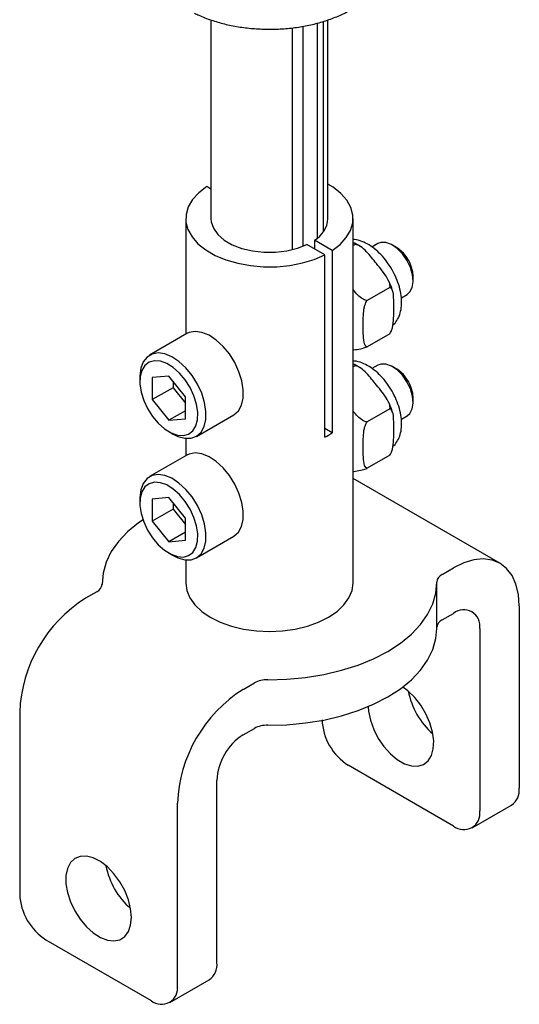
# Model space of a CAD drawing. Header units: inches. Extents: x 22.7 to 77.5, y 10.7 to 108.6.
# Tile 25 of 34: x 57.6 to 61, y 71.4 to 78. Entities that reach past the tile are written whole.
import ezdxf

# ---------------------------------------------------------------- set-up
doc = ezdxf.new("R2010")
doc.units = ezdxf.units.IN
doc.header["$MEASUREMENT"] = 0

msp = doc.modelspace()

# ---------------------------------------------------------------- linework, layer by layer
at = {"color": 7, "linetype": 'Continuous', "lineweight": 25}
for p, q in [((58.9302, 77.9995), (58.9302, 76.6647)), ((59.5482, 77.9576), (59.5482, 76.4779)), ((59.6475, 76.5352), (59.6475, 77.9793)), ((59.6856, 77.9894), (59.6856, 76.5749)), ((59.7176, 76.6647), (59.7176, 78.0003)), ((59.4795, 76.4559), (59.4795, 77.9473)), ((58.9302, 76.8634), (58.9022, 76.8795)), ((58.7614, 76.6647), (58.7614, 75.8871)), ((59.8864, 74.215), (59.8864, 76.6647)), ((59.626, 76.5189), (59.626, 76.4617)), ((59.7457, 76.4498), (59.626, 76.5189)), ((59.6962, 76.4212), (59.5765, 76.4903)), ((59.7457, 76.4498), (59.7457, 75.225)), ((59.9, 76.4916), (59.8864, 76.4837)), ((60.0527, 76.4961), (60.0133, 76.4734)), ((60.179, 76.4703), (60.1511, 76.4864)), ((59.6962, 75.1964), (59.6962, 76.4212)), ((60.2903, 76.2453), (60.2903, 76.2774)), ((60.1332, 76.2015), (59.9817, 76.1141)), ((60.2112, 76.133), (60.2495, 76.1551)), ((58.7687, 75.8913), (58.5182, 75.7466)), ((60.1332, 75.8907), (59.9817, 75.8032)), ((59.9, 75.675), (59.8864, 75.6672)), ((60.0527, 75.6796), (60.0133, 75.6569)), ((60.179, 75.6537), (60.1511, 75.6698)), ((58.4529, 75.6024), (58.4529, 75.5703)), ((58.6478, 75.6063), (58.5364, 75.5963)), ((58.5364, 75.5963), (58.5364, 75.4478)), ((58.7592, 75.4677), (58.6478, 75.6063)), ((58.6756, 75.5282), (58.5364, 75.4478)), ((58.6756, 75.5716), (58.6756, 75.5282)), ((58.6756, 75.5282), (58.7592, 75.4243)), ((58.5364, 75.4478), (58.6478, 75.3093)), ((58.7592, 75.3193), (58.7592, 75.4677)), ((60.2903, 75.4287), (60.2903, 75.4609)), ((60.1332, 75.385), (59.9817, 75.2975)), ((58.7592, 75.3736), (58.6478, 75.3093)), ((58.6478, 75.3093), (58.7592, 75.3193)), ((58.8331, 75.2011), (59.0837, 75.3457)), ((60.2112, 75.3165), (60.2495, 75.3386)), ((59.7457, 75.225), (59.6962, 75.2535)), ((58.6478, 75.2328), (58.6756, 75.2167)), ((58.7614, 75.187), (58.7614, 75.0705)), ((58.7687, 75.0747), (58.5182, 74.9301)), ((60.1332, 75.0741), (59.9817, 74.9866)), ((60.8738, 74.348), (59.8864, 74.918)), ((58.4529, 74.7859), (58.4529, 74.7537)), ((58.6478, 74.7897), (58.5364, 74.7798)), ((58.7592, 74.6512), (58.6478, 74.7897)), ((58.5364, 74.7798), (58.5364, 74.6313)), ((58.6756, 74.7551), (58.6756, 74.7116)), ((58.6756, 74.7116), (58.5364, 74.6313)), ((58.6756, 74.7116), (58.7592, 74.6078)), ((58.7592, 74.5027), (58.7592, 74.6512)), ((58.5364, 74.6313), (58.6478, 74.4928)), ((58.7592, 74.5571), (58.6478, 74.4928)), ((58.8331, 74.3846), (59.0837, 74.5292)), ((58.6478, 74.4928), (58.7592, 74.5027)), ((58.6478, 74.4162), (58.6756, 74.4002)), ((58.7614, 74.3705), (58.7614, 74.215)), ((60.4855, 74.2733), (60.5614, 74.3171)), ((58.1989, 74.215), (58.1989, 74.2055)), ((60.4489, 73.9088), (60.4489, 74.215)), ((58.1624, 74.1568), (58.0865, 74.113)), ((61.0033, 74.0619), (61.0033, 72.8371)), ((60.4855, 73.9671), (60.5614, 74.0109)), ((60.7382, 73.9088), (60.7382, 72.684)), ((59.1472, 73.5007), (59.223, 73.5445)), ((57.6446, 73.3475), (57.6446, 72.1227)), ((59.1472, 73.1945), (59.223, 73.2383)), ((60.5614, 72.5819), (59.8543, 72.9901)), ((58.9704, 71.6635), (58.9704, 72.8883)), ((58.7052, 71.5104), (58.7052, 72.7352)), ((60.6864, 72.5695), (60.9515, 72.7226)), ((57.8213, 71.8165), (58.5284, 71.4083)), ((58.6534, 71.3959), (58.9186, 71.549))]:
    msp.add_line(p, q, dxfattribs=at)
at = {"color": 7, "linetype": 'Continuous', "lineweight": 25, "flags": 128}
for points in [[(58.9022, 76.8795), (58.8487, 76.8383), (58.8071, 76.7928), (58.7785, 76.744), (58.7636, 76.6932), (58.7628, 76.6417), (58.7762, 76.5907), (58.8033, 76.5417), (58.8436, 76.4957), (58.8959, 76.454), (58.959, 76.4176), (59.0313, 76.3874), (59.1109, 76.3641), (59.1959, 76.3485), (59.2841, 76.3407), (59.3734, 76.3412), (59.4613, 76.3498), (59.5459, 76.3663), (59.6248, 76.3903), (59.6962, 76.4212)], [(59.7457, 76.4498), (59.7992, 76.491), (59.8408, 76.5365), (59.8694, 76.5853), (59.8843, 76.6361), (59.885, 76.6876), (59.8717, 76.7386), (59.8445, 76.7876), (59.8043, 76.8336), (59.752, 76.8753), (59.7176, 76.8966)], [(58.9302, 76.6647), (58.932, 76.6433), (58.9468, 76.5993), (58.9764, 76.5579), (59.0195, 76.5206), (59.0744, 76.4889), (59.139, 76.464), (59.2108, 76.447), (59.287, 76.4384), (59.3647, 76.4386), (59.4408, 76.4476), (59.5123, 76.4651), (59.5765, 76.4903)], [(60.2716, 76.3364), (60.2484, 76.3844), (60.2179, 76.428), (60.1825, 76.4641), (60.1448, 76.4899), (60.1075, 76.5034), (60.0734, 76.5039), (60.0527, 76.4961)], [(60.2495, 76.1551), (60.2684, 76.1713), (60.2842, 76.2019), (60.2903, 76.2416), (60.286, 76.2876), (60.2716, 76.3364)], [(60.2903, 76.2774), (60.2875, 76.3076), (60.2754, 76.3503)], [(59.1191, 75.6357), (59.0906, 75.697), (59.0545, 75.7547), (59.0123, 75.8059), (58.9662, 75.8484), (58.9182, 75.8802), (58.8705, 75.8997), (58.8254, 75.906), (58.7851, 75.8989), (58.7687, 75.8913)], [(58.8685, 75.4911), (58.8401, 75.5524), (58.8039, 75.61), (58.7618, 75.6613), (58.7156, 75.7038), (58.6676, 75.7355), (58.6199, 75.755), (58.5749, 75.7614), (58.5345, 75.7543), (58.5008, 75.7341), (58.4752, 75.7017), (58.459, 75.6587), (58.453, 75.6071), (58.4529, 75.6024)], [(58.8166, 75.4729), (58.7907, 75.5284), (58.7576, 75.5803), (58.719, 75.6262), (58.6768, 75.6635), (58.6332, 75.6906), (58.5904, 75.706), (58.5504, 75.7089), (58.5153, 75.6993), (58.4868, 75.6775), (58.4664, 75.6447), (58.4551, 75.6026), (58.4535, 75.5532), (58.4616, 75.499), (58.479, 75.4427), (58.505, 75.3872), (58.538, 75.3352), (58.5766, 75.2894), (58.6188, 75.252), (58.6624, 75.225), (58.7052, 75.2096), (58.7452, 75.2067), (58.7803, 75.2163), (58.8088, 75.2381), (58.8292, 75.2709), (58.8405, 75.313), (58.8421, 75.3624), (58.834, 75.4166), (58.8166, 75.4729)], [(60.2716, 75.5199), (60.2484, 75.5679), (60.2179, 75.6115), (60.1825, 75.6475), (60.1448, 75.6733), (60.1075, 75.6869), (60.0734, 75.6873), (60.0527, 75.6796)], [(59.0837, 75.3457), (59.0851, 75.3466), (59.1149, 75.373), (59.1359, 75.4109), (59.1471, 75.4585), (59.148, 75.5136), (59.1385, 75.5736), (59.1191, 75.6357)], [(60.2495, 75.3386), (60.2684, 75.3548), (60.2842, 75.3853), (60.2903, 75.4251), (60.286, 75.4711), (60.2716, 75.5199)], [(60.2903, 75.4609), (60.2875, 75.4911), (60.2754, 75.5338)], [(58.6756, 75.2167), (58.7077, 75.2009), (58.7543, 75.1878), (58.7973, 75.1882), (58.8345, 75.2019), (58.8644, 75.2284), (58.8854, 75.2663), (58.8966, 75.3139), (58.8974, 75.369), (58.8879, 75.429), (58.8685, 75.4911)], [(59.1191, 74.8192), (59.0906, 74.8805), (59.0545, 74.9381), (59.0123, 74.9894), (58.9662, 75.0319), (58.9182, 75.0636), (58.8705, 75.0831), (58.8254, 75.0895), (58.7851, 75.0824), (58.7687, 75.0747)], [(58.8685, 74.6746), (58.8401, 74.7359), (58.8039, 74.7935), (58.7618, 74.8447), (58.7156, 74.8872), (58.6676, 74.919), (58.6199, 74.9385), (58.5749, 74.9448), (58.5345, 74.9378), (58.5008, 74.9176), (58.4752, 74.8852), (58.459, 74.8422), (58.453, 74.7905), (58.4529, 74.7859)], [(58.8166, 74.6563), (58.7907, 74.7118), (58.7576, 74.7638), (58.719, 74.8096), (58.6768, 74.847), (58.6332, 74.8741), (58.5904, 74.8894), (58.5504, 74.8924), (58.5153, 74.8827), (58.4868, 74.861), (58.4664, 74.8282), (58.4551, 74.786), (58.4535, 74.7366), (58.4616, 74.6824), (58.479, 74.6262), (58.505, 74.5707), (58.538, 74.5187), (58.5766, 74.4729), (58.6188, 74.4355), (58.6624, 74.4084), (58.7052, 74.3931), (58.7452, 74.3901), (58.7803, 74.3998), (58.8088, 74.4215), (58.8292, 74.4543), (58.8405, 74.4965), (58.8421, 74.5459), (58.834, 74.6001), (58.8166, 74.6563)], [(59.0837, 74.5292), (59.0851, 74.53), (59.1149, 74.5565), (59.1359, 74.5944), (59.1471, 74.642), (59.148, 74.6971), (59.1385, 74.7571), (59.1191, 74.8192)], [(58.6756, 74.4002), (58.7077, 74.3843), (58.7543, 74.3713), (58.7973, 74.3717), (58.8345, 74.3854), (58.8644, 74.4118), (58.8854, 74.4497), (58.8966, 74.4974), (58.8974, 74.5525), (58.8879, 74.6125), (58.8685, 74.6746)], [(58.4738, 74.6404), (58.4434, 74.6192), (58.3697, 74.559), (58.3083, 74.4943), (58.26, 74.426), (58.2254, 74.355), (58.205, 74.2822), (58.199, 74.2085)], [(61.0033, 74.0619), (60.9979, 74.1386), (60.9817, 74.2071), (60.9551, 74.2658), (60.9189, 74.3131), (60.8739, 74.348), (60.8211, 74.3696), (60.762, 74.3773), (60.6979, 74.3709), (60.6305, 74.3507), (60.5614, 74.3171)], [(58.7614, 74.215), (58.7684, 74.1642), (58.789, 74.1147), (58.8227, 74.0676), (58.8689, 74.0242), (58.9262, 73.9854), (58.9933, 73.9523), (59.0686, 73.9257), (59.1501, 73.9062), (59.2359, 73.8943), (59.3239, 73.8903), (59.4119, 73.8943), (59.4978, 73.9062), (59.5793, 73.9257), (59.6546, 73.9523), (59.7217, 73.9854), (59.779, 74.0242), (59.8251, 74.0676), (59.8589, 74.1147), (59.8795, 74.1642), (59.8864, 74.215)], [(59.3127, 73.5656), (59.4403, 73.5691), (59.5664, 73.5809), (59.6894, 73.6008), (59.8077, 73.6287), (59.9198, 73.6641), (60.0241, 73.7067), (60.1194, 73.7558), (60.2045, 73.8108), (60.2782, 73.8711), (60.3396, 73.9358), (60.3879, 74.004), (60.4225, 74.075), (60.4429, 74.1479), (60.4489, 74.2215)], [(59.3127, 73.2594), (59.4403, 73.2629), (59.5664, 73.2747), (59.6894, 73.2946), (59.8077, 73.3225), (59.9198, 73.3579), (60.0241, 73.4005), (60.1194, 73.4496), (60.2045, 73.5046), (60.2782, 73.5649), (60.3396, 73.6296), (60.3879, 73.6978), (60.4225, 73.7688), (60.4429, 73.8417), (60.4489, 73.9088)], [(59.9871, 73.3842), (59.9898, 73.3532), (60.0025, 73.2926), (60.0249, 73.231), (60.0559, 73.1711), (60.0939, 73.1157), (60.1373, 73.0675), (60.1839, 73.0287), (60.2317, 73.0011), (60.2784, 72.986), (60.3217, 72.9842), (60.3598, 72.9956), (60.3907, 73.0198), (60.4131, 73.0556), (60.4259, 73.1014), (60.4285, 73.155), (60.4207, 73.2139), (60.4031, 73.2754), (60.3762, 73.3366), (60.3415, 73.3945), (60.3006, 73.4466), (60.2553, 73.4904), (60.2201, 73.5162)], [(58.3959, 71.9674), (58.3907, 72.0253), (58.3754, 72.0864), (58.3508, 72.1479), (58.3179, 72.2069), (58.2784, 72.2607), (58.234, 72.3067), (58.1869, 72.3429), (58.1391, 72.3674), (58.0931, 72.3793), (58.0509, 72.3778), (58.0145, 72.3631), (57.9855, 72.3359), (57.9655, 72.2974), (57.9552, 72.2494), (57.9552, 72.1942), (57.9655, 72.1344), (57.9855, 72.0727), (58.0145, 72.0121), (58.0509, 71.9554), (58.0931, 71.9052), (58.1391, 71.8638), (58.1869, 71.8333), (58.234, 71.815), (58.2784, 71.8098), (58.3179, 71.8179), (58.3508, 71.839), (58.3754, 71.8721), (58.3907, 71.9156), (58.3959, 71.9674)]]:
    msp.add_lwpolyline(points, dxfattribs=at)
at = {"color": 7, "linetype": 'Continuous', "lineweight": 25}
for centre, radius, start, end in [((59.5369, 76.6766), 0.1811, 299.45805, 356.22135), ((60.0517, 76.2692), 0.238, 19.92381, 57.65971), ((60.0517, 75.4527), 0.238, 19.92381, 57.65971), ((59.4563, 75.6691), 0.5301, 296.90704, 303.08758), ((60.5111, 74.2163), 0.0625, 114.2307, 175.21891), ((58.1368, 74.2137), 0.0625, 294.2307, 355.21891), ((58.5972, 73.3078), 0.9535, 122.38686, 177.61314), ((60.6304, 73.9263), 0.1092, 350.78596, 129.20329), ((60.5119, 73.9092), 0.0636, 114.54073, 171.73249), ((59.308, 73.3848), 0.1809, 88.52038, 118.00966), ((59.6579, 72.6955), 0.9535, 122.38686, 177.61314), ((60.7521, 73.5828), 0.5033, 190.81345, 229.18117), ((59.308, 73.0786), 0.1809, 88.52038, 118.00966), ((60.0613, 73.3138), 0.3842, 182.60548, 237.39452), ((59.3542, 72.8708), 0.3842, 122.60548, 177.39452), ((60.8844, 72.8219), 0.1199, 304.05635, 7.25583), ((60.6304, 72.6665), 0.1092, 230.79671, 9.21404), ((58.7187, 72.409), 0.5029, 190.7949, 229.19973), ((58.0284, 72.1402), 0.3842, 182.60548, 237.39452), ((58.8515, 71.6483), 0.1199, 304.05635, 7.25583), ((58.5975, 71.4929), 0.1092, 230.79671, 9.21404)]:
    msp.add_arc(centre, radius, start, end, dxfattribs=at)
for points, knots in [([(58.8204, 78.0448), (58.8301, 78.04), (58.8653, 78.0229), (58.9316, 77.9977), (59.0206, 77.9718), (59.1145, 77.9529), (59.2116, 77.941), (59.3105, 77.9363), (59.4096, 77.939), (59.5073, 77.9489), (59.6022, 77.966), (59.6927, 77.9899), (59.7776, 78.0205), (59.8554, 78.0572), (59.9251, 78.0995), (59.9846, 78.1473), (60.0266, 78.1891), (60.0442, 78.2162), (60.0496, 78.2244)], [0, 0, 0, 0, 0.025593, 0.093081, 0.160529, 0.227915, 0.295253, 0.362562, 0.429864, 0.497181, 0.564531, 0.63194, 0.699431, 0.767022, 0.83472, 0.902498, 0.970229, 1, 1, 1, 1]), ([(60.1537, 75.9506), (60.1562, 75.9523), (60.1699, 75.9618), (60.1874, 75.9886), (60.205, 76.0293), (60.2134, 76.0779), (60.2128, 76.1321), (60.2029, 76.1901), (60.1843, 76.2494), (60.1576, 76.3075), (60.1241, 76.3625), (60.0848, 76.4123), (60.0411, 76.455), (59.9942, 76.4893), (59.9456, 76.5125), (59.9091, 76.5237), (59.8898, 76.5232), (59.8864, 76.5231)], [0, 0, 0, 0, 0.014951, 0.083239, 0.152864, 0.225369, 0.300207, 0.375916, 0.451489, 0.52685, 0.602139, 0.677552, 0.753264, 0.829511, 0.906448, 0.983723, 1, 1, 1, 1]), ([(59.9, 76.4916), (59.9009, 76.4932), (59.9032, 76.4974), (59.898, 76.5004), (59.8898, 76.5002), (59.8864, 76.5002)], [0, 0, 0, 0, 0.28128, 0.701543, 1, 1, 1, 1]), ([(59.9371, 76.4756), (59.9336, 76.4783), (59.9208, 76.4881), (59.9074, 76.4939), (59.8977, 76.4981)], [0, 0, 0, 0, 0.27629, 1, 1, 1, 1]), ([(60.0434, 76.362), (60.022, 76.3893), (59.9899, 76.4303), (59.9445, 76.4735), (59.917, 76.4885), (59.9044, 76.4913), (59.9004, 76.4916), (59.9, 76.4916)], [0, 0, 0, 0, 0.532584, 0.800577, 0.935246, 0.994216, 1, 1, 1, 1]), ([(60.1332, 76.2015), (60.134, 76.2046), (60.1362, 76.2133), (60.132, 76.2355), (60.1052, 76.2885), (60.0699, 76.3305), (60.0434, 76.362)], [0, 0, 0, 0, 0.058856, 0.165692, 0.374647, 1, 1, 1, 1]), ([(60.1522, 76.1765), (60.1504, 76.1832), (60.1438, 76.2075), (60.1325, 76.2315), (60.1243, 76.2489)], [0, 0, 0, 0, 0.273373, 1, 1, 1, 1]), ([(59.9817, 76.1141), (59.978, 76.1146), (59.9676, 76.116), (59.9449, 76.1275), (59.9152, 76.1513), (59.8966, 76.1749), (59.8864, 76.1877)], [0, 0, 0, 0, 0.094264, 0.265375, 0.60004, 1, 1, 1, 1]), ([(60.16, 76.0616), (60.16, 76.067), (60.16, 76.0903), (60.16, 76.1314), (60.1563, 76.172), (60.1465, 76.1932), (60.1396, 76.2001), (60.1347, 76.2012), (60.1332, 76.2015)], [0, 0, 0, 0, 0.099457, 0.428508, 0.757342, 0.873681, 0.960848, 1, 1, 1, 1]), ([(59.9548, 75.9431), (59.9548, 75.9486), (59.9548, 75.9719), (59.9549, 76.013), (59.9585, 76.0578), (59.9683, 76.0903), (59.9752, 76.1052), (59.9801, 76.112), (59.9817, 76.1141)], [0, 0, 0, 0, 0.099457, 0.428508, 0.757342, 0.873681, 0.960848, 1, 1, 1, 1]), ([(60.1332, 75.8907), (60.1365, 75.8957), (60.1447, 75.9083), (60.1562, 75.9453), (60.1604, 75.9974), (60.1601, 76.0394), (60.16, 76.0616)], [0, 0, 0, 0, 0.090007, 0.224488, 0.591125, 1, 1, 1, 1]), ([(59.9817, 75.8032), (59.9784, 75.8044), (59.9701, 75.8075), (59.9586, 75.8312), (59.9545, 75.8785), (59.9547, 75.9208), (59.9548, 75.9431)], [0, 0, 0, 0, 0.090007, 0.224488, 0.591125, 1, 1, 1, 1]), ([(59.8864, 75.7819), (59.8881, 75.7821), (59.9035, 75.7836), (59.9264, 75.787), (59.9563, 75.7944), (59.9714, 75.7991), (59.9792, 75.8022), (59.9817, 75.8032)], [0, 0, 0, 0, 0.067149, 0.603907, 0.793809, 0.936092, 1, 1, 1, 1]), ([(60.1537, 75.134), (60.1562, 75.1357), (60.1699, 75.1452), (60.1874, 75.1721), (60.205, 75.2128), (60.2134, 75.2613), (60.2128, 75.3155), (60.2029, 75.3735), (60.1843, 75.4328), (60.1576, 75.491), (60.1241, 75.5459), (60.0848, 75.5957), (60.0411, 75.6384), (59.9942, 75.6728), (59.9456, 75.696), (59.9091, 75.7072), (59.8898, 75.7067), (59.8864, 75.7066)], [0, 0, 0, 0, 0.014951, 0.083239, 0.152864, 0.225369, 0.300207, 0.375916, 0.451489, 0.52685, 0.602139, 0.677552, 0.753264, 0.829511, 0.906448, 0.983723, 1, 1, 1, 1]), ([(59.9, 75.675), (59.9009, 75.6767), (59.9032, 75.6809), (59.898, 75.6839), (59.8898, 75.6837), (59.8864, 75.6836)], [0, 0, 0, 0, 0.28128, 0.701543, 1, 1, 1, 1]), ([(59.9371, 75.6591), (59.9336, 75.6618), (59.9208, 75.6715), (59.9074, 75.6774), (59.8977, 75.6816)], [0, 0, 0, 0, 0.27629, 1, 1, 1, 1]), ([(60.0434, 75.5455), (60.022, 75.5728), (59.9899, 75.6137), (59.9445, 75.657), (59.917, 75.672), (59.9044, 75.6748), (59.9004, 75.675), (59.9, 75.675)], [0, 0, 0, 0, 0.532584, 0.800577, 0.935246, 0.994216, 1, 1, 1, 1]), ([(60.1332, 75.385), (60.134, 75.3881), (60.1362, 75.3968), (60.132, 75.4189), (60.1052, 75.4719), (60.0699, 75.514), (60.0434, 75.5455)], [0, 0, 0, 0, 0.058856, 0.165692, 0.374647, 1, 1, 1, 1]), ([(60.1522, 75.36), (60.1504, 75.3666), (60.1438, 75.391), (60.1325, 75.415), (60.1243, 75.4324)], [0, 0, 0, 0, 0.273373, 1, 1, 1, 1]), ([(60.16, 75.245), (60.16, 75.2505), (60.16, 75.2738), (60.16, 75.3149), (60.1563, 75.3554), (60.1465, 75.3767), (60.1396, 75.3835), (60.1347, 75.3847), (60.1332, 75.385)], [0, 0, 0, 0, 0.099457, 0.428508, 0.757342, 0.873681, 0.960848, 1, 1, 1, 1]), ([(59.9817, 75.2975), (59.978, 75.298), (59.9676, 75.2994), (59.9449, 75.311), (59.9152, 75.3348), (59.8966, 75.3583), (59.8864, 75.3711)], [0, 0, 0, 0, 0.094264, 0.265375, 0.60004, 1, 1, 1, 1]), ([(59.9548, 75.1266), (59.9548, 75.132), (59.9548, 75.1554), (59.9549, 75.1965), (59.9585, 75.2413), (59.9683, 75.2738), (59.9752, 75.2887), (59.9801, 75.2954), (59.9817, 75.2975)], [0, 0, 0, 0, 0.099457, 0.428508, 0.757342, 0.873681, 0.960848, 1, 1, 1, 1]), ([(60.1332, 75.0741), (60.1365, 75.0792), (60.1447, 75.0918), (60.1562, 75.1288), (60.1604, 75.1808), (60.1601, 75.2229), (60.16, 75.245)], [0, 0, 0, 0, 0.090007, 0.224488, 0.591125, 1, 1, 1, 1]), ([(59.9817, 74.9866), (59.9784, 74.9879), (59.9701, 74.991), (59.9586, 75.0147), (59.9545, 75.062), (59.9547, 75.1043), (59.9548, 75.1266)], [0, 0, 0, 0, 0.090007, 0.224488, 0.591125, 1, 1, 1, 1]), ([(59.8864, 74.9654), (59.8881, 74.9655), (59.9035, 74.967), (59.9264, 74.9704), (59.9563, 74.9778), (59.9714, 74.9826), (59.9792, 74.9857), (59.9817, 74.9866)], [0, 0, 0, 0, 0.067149, 0.603907, 0.793809, 0.936092, 1, 1, 1, 1])]:
    msp.add_open_spline(points, degree=3, knots=knots, dxfattribs=at)

doc.saveas('drawing.dxf')
